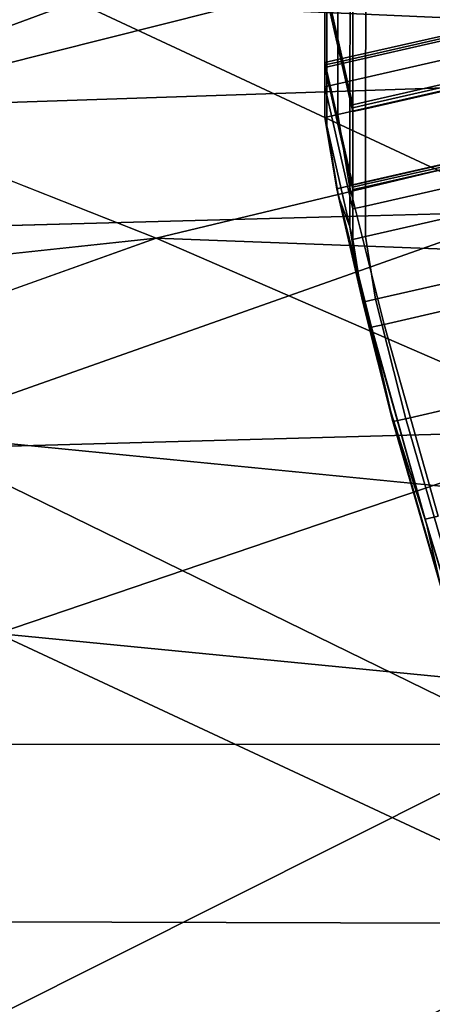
# Model space of a CAD drawing. Extents: x 0 to 1.75, y -0.8 to 0.
# Tile 23 of 77: x 0.3982 to 0.4304, y -0.2081 to -0.1313. Entities that reach past the tile are written whole.
import ezdxf

# ---------------------------------------------------------------- set-up
doc = ezdxf.new("R2010")
doc.units = 0
for name, color, linetype in [('L0_GESTELL_0', 7, 'CONTINUOUS'), ('L1_BECKEN_AUSSEN_0', 7, 'CONTINUOUS'), ('L2_BECKEN_INNEN_0', 7, 'CONTINUOUS')]:
    doc.layers.add(name, color=color, linetype=linetype)

msp = doc.modelspace()

# ---------------------------------------------------------------- linework, layer by layer
at = {"layer": 'L0_GESTELL_0', "color": 8}
for points, invisible_edges in [([(0.438961, -0.108439, 0.318889), (0.425167, -0.137666, 0.13647), (0.43894, -0.134526, 0.136465), (0.438961, -0.108439, 0.318889)], 9), ([(0.425167, -0.137666, 0.13647), (0.438961, -0.108439, 0.318889), (0.425188, -0.111581, 0.318889), (0.425167, -0.137666, 0.13647)], 9), ([(0.423965, -0.110806, 0.318747), (0.422142, -0.128992, 0.134691), (0.423946, -0.136902, 0.136272), (0.423965, -0.110806, 0.318747)], 9), ([(0.423946, -0.136902, 0.136272), (0.424194, -0.111808, 0.318889), (0.423965, -0.110806, 0.318747), (0.423946, -0.136902, 0.136272)], 9), ([(0.424194, -0.111808, 0.318889), (0.423946, -0.136902, 0.136272), (0.424172, -0.137893, 0.136471), (0.424194, -0.111808, 0.318889)], 9), ([(0.425188, -0.111581, 0.318889), (0.424172, -0.137893, 0.136471), (0.425167, -0.137666, 0.13647), (0.425188, -0.111581, 0.318889)], 9), ([(0.424172, -0.137893, 0.136471), (0.425188, -0.111581, 0.318889), (0.424194, -0.111808, 0.318889), (0.424172, -0.137893, 0.136471)], 9), ([(0.422986, -0.134371, 0.090761), (0.421991, -0.128867, 0.130811), (0.422986, -0.128641, 0.130811), (0.422986, -0.134371, 0.090761)], 9), ([(0.421991, -0.134598, 0.090761), (0.422142, -0.129528, 0.130944), (0.421991, -0.128867, 0.130811), (0.421991, -0.134598, 0.090761)], 9), ([(0.421991, -0.128867, 0.130811), (0.422986, -0.134371, 0.090761), (0.421991, -0.134598, 0.090761), (0.421991, -0.128867, 0.130811)], 9), ([(0.422142, -0.129221, 0.133089), (0.423946, -0.136902, 0.136272), (0.422142, -0.128992, 0.134691), (0.422142, -0.129221, 0.133089)], 9), ([(0.422986, -0.128641, 0.130811), (0.436759, -0.13123, 0.090761), (0.422986, -0.134371, 0.090761), (0.422986, -0.128641, 0.130811)], 9), ([(0.422142, -0.129528, 0.130944), (0.421991, -0.134598, 0.090761), (0.422141, -0.135258, 0.090902), (0.422142, -0.129528, 0.130944)], 9), ([(0.422141, -0.135258, 0.090902), (0.423946, -0.137436, 0.132535), (0.422142, -0.129528, 0.130944), (0.422141, -0.135258, 0.090902)], 9), ([(0.423946, -0.136902, 0.136272), (0.422142, -0.129221, 0.133089), (0.423946, -0.13713, 0.134675), (0.423946, -0.136902, 0.136272)], 9), ([(0.422142, -0.129528, 0.130944), (0.423946, -0.13713, 0.134675), (0.422142, -0.129221, 0.133089), (0.422142, -0.129528, 0.130944)], 9), ([(0.423946, -0.13713, 0.134675), (0.422142, -0.129528, 0.130944), (0.423946, -0.137436, 0.132535), (0.423946, -0.13713, 0.134675)], 9), ([(0.436759, -0.131418, 0.089442), (0.422986, -0.134371, 0.090761), (0.436759, -0.13123, 0.090761), (0.436759, -0.131418, 0.089442)], 9), ([(0.436759, -0.13161, 0.088106), (0.422986, -0.13456, 0.089442), (0.436759, -0.131418, 0.089442), (0.436759, -0.13161, 0.088106)], 9), ([(0.422986, -0.134371, 0.090761), (0.436759, -0.131418, 0.089442), (0.422986, -0.13456, 0.089442), (0.422986, -0.134371, 0.090761)], 9), ([(0.422986, -0.13456, 0.089442), (0.436759, -0.13161, 0.088106), (0.422986, -0.134751, 0.088106), (0.422986, -0.13456, 0.089442)], 9), ([(0.436759, -0.133121, 0.077544), (0.422986, -0.134751, 0.088106), (0.436759, -0.13161, 0.088106), (0.436759, -0.133121, 0.077544)], 9), ([(0.436759, -0.135506, 0.060875), (0.422986, -0.136263, 0.077544), (0.436759, -0.133121, 0.077544), (0.436759, -0.135506, 0.060875)], 9), ([(0.422986, -0.134751, 0.088106), (0.436759, -0.133121, 0.077544), (0.422986, -0.136263, 0.077544), (0.422986, -0.134751, 0.088106)], 9), ([(0.422986, -0.13456, 0.089442), (0.421991, -0.134598, 0.090761), (0.422986, -0.134371, 0.090761), (0.422986, -0.13456, 0.089442)], 9), ([(0.421991, -0.134598, 0.090761), (0.422986, -0.13456, 0.089442), (0.421991, -0.134787, 0.089442), (0.421991, -0.134598, 0.090761)], 9), ([(0.422986, -0.134751, 0.088106), (0.421991, -0.134787, 0.089442), (0.422986, -0.13456, 0.089442), (0.422986, -0.134751, 0.088106)], 9), ([(0.421991, -0.134787, 0.089442), (0.422141, -0.135258, 0.090902), (0.421991, -0.134598, 0.090761), (0.421991, -0.134787, 0.089442)], 9), ([(0.422986, -0.136263, 0.077544), (0.421991, -0.134978, 0.088106), (0.422986, -0.134751, 0.088106), (0.422986, -0.136263, 0.077544)], 9), ([(0.421991, -0.134787, 0.089442), (0.422986, -0.134751, 0.088106), (0.421991, -0.134978, 0.088106), (0.421991, -0.134787, 0.089442)], 9), ([(0.422141, -0.135258, 0.090902), (0.421991, -0.134787, 0.089442), (0.422141, -0.135447, 0.089583), (0.422141, -0.135258, 0.090902)], 9), ([(0.421991, -0.134978, 0.088106), (0.422141, -0.135447, 0.089583), (0.421991, -0.134787, 0.089442), (0.421991, -0.134978, 0.088106)], 9), ([(0.421991, -0.13649, 0.077544), (0.422141, -0.135638, 0.088247), (0.421991, -0.134978, 0.088106), (0.421991, -0.13649, 0.077544)], 9), ([(0.421991, -0.134978, 0.088106), (0.422986, -0.136263, 0.077544), (0.421991, -0.13649, 0.077544), (0.421991, -0.134978, 0.088106)], 9), ([(0.422141, -0.135447, 0.089583), (0.421991, -0.134978, 0.088106), (0.422141, -0.135638, 0.088247), (0.422141, -0.135447, 0.089583)], 9), ([(0.43894, -0.13506, 0.132729), (0.425161, -0.143911, 0.092801), (0.438935, -0.14077, 0.092795), (0.43894, -0.13506, 0.132729)], 9), ([(0.425161, -0.143911, 0.092801), (0.43894, -0.13506, 0.132729), (0.425166, -0.138201, 0.132734), (0.425161, -0.143911, 0.092801)], 9), ([(0.43894, -0.134526, 0.136465), (0.425166, -0.137895, 0.134873), (0.43894, -0.134754, 0.134868), (0.43894, -0.134526, 0.136465)], 9), ([(0.425166, -0.137895, 0.134873), (0.43894, -0.134526, 0.136465), (0.425167, -0.137666, 0.13647), (0.425166, -0.137895, 0.134873)], 9), ([(0.43894, -0.134754, 0.134868), (0.425166, -0.138201, 0.132734), (0.43894, -0.13506, 0.132729), (0.43894, -0.134754, 0.134868)], 9), ([(0.425166, -0.138201, 0.132734), (0.43894, -0.134754, 0.134868), (0.425166, -0.137895, 0.134873), (0.425166, -0.138201, 0.132734)], 9), ([(0.422141, -0.135638, 0.088247), (0.421991, -0.13649, 0.077544), (0.422141, -0.137149, 0.077688), (0.422141, -0.135638, 0.088247)], 9), ([(0.422141, -0.135447, 0.089583), (0.423941, -0.143149, 0.09259), (0.422141, -0.135258, 0.090902), (0.422141, -0.135447, 0.089583)], 9), ([(0.423946, -0.137436, 0.132535), (0.422141, -0.135258, 0.090902), (0.423941, -0.143149, 0.09259), (0.423946, -0.137436, 0.132535)], 9), ([(0.423941, -0.143149, 0.09259), (0.422141, -0.135447, 0.089583), (0.423941, -0.143337, 0.091275), (0.423941, -0.143149, 0.09259)], 9), ([(0.422141, -0.135638, 0.088247), (0.423941, -0.143337, 0.091275), (0.422141, -0.135447, 0.089583), (0.422141, -0.135638, 0.088247)], 9), ([(0.422141, -0.137149, 0.077688), (0.423941, -0.143527, 0.089942), (0.422141, -0.135638, 0.088247), (0.422141, -0.137149, 0.077688)], 9), ([(0.423941, -0.143337, 0.091275), (0.422141, -0.135638, 0.088247), (0.423941, -0.143527, 0.089942), (0.423941, -0.143337, 0.091275)], 9), ([(0.437679, -0.141085, 0.042064), (0.422986, -0.138648, 0.060875), (0.436759, -0.135506, 0.060875), (0.437679, -0.141085, 0.042064)], 9), ([(0.422986, -0.136263, 0.077544), (0.436759, -0.135506, 0.060875), (0.422986, -0.138648, 0.060875), (0.422986, -0.136263, 0.077544)], 9), ([(0.422986, -0.138648, 0.060875), (0.421991, -0.13649, 0.077544), (0.422986, -0.136263, 0.077544), (0.422986, -0.138648, 0.060875)], 9), ([(0.421991, -0.138875, 0.060875), (0.422141, -0.137149, 0.077688), (0.421991, -0.13649, 0.077544), (0.421991, -0.138875, 0.060875)], 9), ([(0.421991, -0.13649, 0.077544), (0.422986, -0.138648, 0.060875), (0.421991, -0.138875, 0.060875), (0.421991, -0.13649, 0.077544)], 9), ([(0.422141, -0.137149, 0.077688), (0.421991, -0.138875, 0.060875), (0.422141, -0.139533, 0.061022), (0.422141, -0.137149, 0.077688)], 9), ([(0.423941, -0.143527, 0.089942), (0.422141, -0.137149, 0.077688), (0.42394, -0.145034, 0.079408), (0.423941, -0.143527, 0.089942)], 9), ([(0.422141, -0.139533, 0.061022), (0.42394, -0.145034, 0.079408), (0.422141, -0.137149, 0.077688), (0.422141, -0.139533, 0.061022)], 9), ([(0.423941, -0.143149, 0.09259), (0.424172, -0.138427, 0.132734), (0.423946, -0.137436, 0.132535), (0.423941, -0.143149, 0.09259)], 9), ([(0.423946, -0.13713, 0.134675), (0.424172, -0.137893, 0.136471), (0.423946, -0.136902, 0.136272), (0.423946, -0.13713, 0.134675)], 9), ([(0.424172, -0.137893, 0.136471), (0.423946, -0.13713, 0.134675), (0.424172, -0.138121, 0.134874), (0.424172, -0.137893, 0.136471)], 9), ([(0.423946, -0.137436, 0.132535), (0.424172, -0.138121, 0.134874), (0.423946, -0.13713, 0.134675), (0.423946, -0.137436, 0.132535)], 9), ([(0.424172, -0.138121, 0.134874), (0.423946, -0.137436, 0.132535), (0.424172, -0.138427, 0.132734), (0.424172, -0.138121, 0.134874)], 9), ([(0.425166, -0.138201, 0.132734), (0.424167, -0.144138, 0.092802), (0.425161, -0.143911, 0.092801), (0.425166, -0.138201, 0.132734)], 9), ([(0.424167, -0.144138, 0.092802), (0.425166, -0.138201, 0.132734), (0.424172, -0.138427, 0.132734), (0.424167, -0.144138, 0.092802)], 9), ([(0.425167, -0.137666, 0.13647), (0.424172, -0.138121, 0.134874), (0.425166, -0.137895, 0.134873), (0.425167, -0.137666, 0.13647)], 9), ([(0.424172, -0.138121, 0.134874), (0.425167, -0.137666, 0.13647), (0.424172, -0.137893, 0.136471), (0.424172, -0.138121, 0.134874)], 9), ([(0.425166, -0.137895, 0.134873), (0.424172, -0.138427, 0.132734), (0.425166, -0.138201, 0.132734), (0.425166, -0.137895, 0.134873)], 9), ([(0.424172, -0.138427, 0.132734), (0.425166, -0.137895, 0.134873), (0.424172, -0.138121, 0.134874), (0.424172, -0.138427, 0.132734)], 9), ([(0.423914, -0.144225, 0.042064), (0.421991, -0.138875, 0.060875), (0.422986, -0.138648, 0.060875), (0.423914, -0.144225, 0.042064)], 9), ([(0.42292, -0.144452, 0.042064), (0.422141, -0.139533, 0.061022), (0.421991, -0.138875, 0.060875), (0.42292, -0.144452, 0.042064)], 9), ([(0.421991, -0.138875, 0.060875), (0.423914, -0.144225, 0.042064), (0.42292, -0.144452, 0.042064), (0.421991, -0.138875, 0.060875)], 9), ([(0.422986, -0.138648, 0.060875), (0.437679, -0.141085, 0.042064), (0.423914, -0.144225, 0.042064), (0.422986, -0.138648, 0.060875)], 9), ([(0.424172, -0.138427, 0.132734), (0.423941, -0.143149, 0.09259), (0.424167, -0.144138, 0.092802), (0.424172, -0.138427, 0.132734)], 9), ([(0.422141, -0.139533, 0.061022), (0.42292, -0.144452, 0.042064), (0.42306, -0.145063, 0.042354), (0.422141, -0.139533, 0.061022)], 9), ([(0.422141, -0.139533, 0.061022), (0.42306, -0.145063, 0.042354), (0.423938, -0.147411, 0.062783), (0.422141, -0.139533, 0.061022)], 8), ([(0.42394, -0.145034, 0.079408), (0.422141, -0.139533, 0.061022), (0.423938, -0.147411, 0.062783), (0.42394, -0.145034, 0.079408)], 9), ([(0.44035, -0.151892, 0.025094), (0.423914, -0.144225, 0.042064), (0.437679, -0.141085, 0.042064), (0.44035, -0.151892, 0.025094)], 9), ([(0.438935, -0.141149, 0.090148), (0.42516, -0.145795, 0.079624), (0.438933, -0.142655, 0.079617), (0.438935, -0.141149, 0.090148)], 9), ([(0.42516, -0.145795, 0.079624), (0.438935, -0.141149, 0.090148), (0.425161, -0.144289, 0.090154), (0.42516, -0.145795, 0.079624)], 9), ([(0.438935, -0.14077, 0.092795), (0.425161, -0.144099, 0.091486), (0.438935, -0.140958, 0.09148), (0.438935, -0.14077, 0.092795)], 9), ([(0.425161, -0.144099, 0.091486), (0.438935, -0.14077, 0.092795), (0.425161, -0.143911, 0.092801), (0.425161, -0.144099, 0.091486)], 9), ([(0.438935, -0.140958, 0.09148), (0.425161, -0.144289, 0.090154), (0.438935, -0.141149, 0.090148), (0.438935, -0.140958, 0.09148)], 9), ([(0.425161, -0.144289, 0.090154), (0.438935, -0.140958, 0.09148), (0.425161, -0.144099, 0.091486), (0.425161, -0.144289, 0.090154)], 9), ([(0.438933, -0.142655, 0.079617), (0.425158, -0.148172, 0.063004), (0.438931, -0.145032, 0.062997), (0.438933, -0.142655, 0.079617)], 9), ([(0.425158, -0.148172, 0.063004), (0.438933, -0.142655, 0.079617), (0.42516, -0.145795, 0.079624), (0.425158, -0.148172, 0.063004)], 9), ([(0.42394, -0.145034, 0.079408), (0.424167, -0.144516, 0.090155), (0.423941, -0.143527, 0.089942), (0.42394, -0.145034, 0.079408)], 9), ([(0.423941, -0.143337, 0.091275), (0.424167, -0.144138, 0.092802), (0.423941, -0.143149, 0.09259), (0.423941, -0.143337, 0.091275)], 9), ([(0.424167, -0.144138, 0.092802), (0.423941, -0.143337, 0.091275), (0.424167, -0.144326, 0.091487), (0.424167, -0.144138, 0.092802)], 9), ([(0.423941, -0.143527, 0.089942), (0.424167, -0.144326, 0.091487), (0.423941, -0.143337, 0.091275), (0.423941, -0.143527, 0.089942)], 9), ([(0.424167, -0.144326, 0.091487), (0.423941, -0.143527, 0.089942), (0.424167, -0.144516, 0.090155), (0.424167, -0.144326, 0.091487)], 9), ([(0.426609, -0.155027, 0.025094), (0.42292, -0.144452, 0.042064), (0.423914, -0.144225, 0.042064), (0.426609, -0.155027, 0.025094)], 9), ([(0.425617, -0.155253, 0.025094), (0.42306, -0.145063, 0.042354), (0.42292, -0.144452, 0.042064), (0.425617, -0.155253, 0.025094)], 9), ([(0.42292, -0.144452, 0.042064), (0.426609, -0.155027, 0.025094), (0.425617, -0.155253, 0.025094), (0.42292, -0.144452, 0.042064)], 9), ([(0.423914, -0.144225, 0.042064), (0.44035, -0.151892, 0.025094), (0.426609, -0.155027, 0.025094), (0.423914, -0.144225, 0.042064)], 9), ([(0.425161, -0.144289, 0.090154), (0.424165, -0.146022, 0.079624), (0.42516, -0.145795, 0.079624), (0.425161, -0.144289, 0.090154)], 9), ([(0.424165, -0.146022, 0.079624), (0.425161, -0.144289, 0.090154), (0.424167, -0.144516, 0.090155), (0.424165, -0.146022, 0.079624)], 9), ([(0.425161, -0.143911, 0.092801), (0.424167, -0.144326, 0.091487), (0.425161, -0.144099, 0.091486), (0.425161, -0.143911, 0.092801)], 9), ([(0.424167, -0.144326, 0.091487), (0.425161, -0.143911, 0.092801), (0.424167, -0.144138, 0.092802), (0.424167, -0.144326, 0.091487)], 9), ([(0.425161, -0.144099, 0.091486), (0.424167, -0.144516, 0.090155), (0.425161, -0.144289, 0.090154), (0.425161, -0.144099, 0.091486)], 9), ([(0.424167, -0.144516, 0.090155), (0.425161, -0.144099, 0.091486), (0.424167, -0.144326, 0.091487), (0.424167, -0.144516, 0.090155)], 9), ([(0.42306, -0.145063, 0.042354), (0.425617, -0.155253, 0.025094), (0.425733, -0.155762, 0.025546), (0.42306, -0.145063, 0.042354)], 9), ([(0.42306, -0.145063, 0.042354), (0.425733, -0.155762, 0.025546), (0.424728, -0.152377, 0.045825), (0.42306, -0.145063, 0.042354)], 8), ([(0.42306, -0.145063, 0.042354), (0.424728, -0.152377, 0.045825), (0.423938, -0.147411, 0.062783), (0.42306, -0.145063, 0.042354)], 8), ([(0.423938, -0.147411, 0.062783), (0.424165, -0.146022, 0.079624), (0.42394, -0.145034, 0.079408), (0.423938, -0.147411, 0.062783)], 9), ([(0.424167, -0.144516, 0.090155), (0.42394, -0.145034, 0.079408), (0.424165, -0.146022, 0.079624), (0.424167, -0.144516, 0.090155)], 9), ([(0.425931, -0.153067, 0.04626), (0.438931, -0.145032, 0.062997), (0.425158, -0.148172, 0.063004), (0.425931, -0.153067, 0.04626)], 9), ([(0.438931, -0.145032, 0.062997), (0.425931, -0.153067, 0.04626), (0.439696, -0.149928, 0.046258), (0.438931, -0.145032, 0.062997)], 9), ([(0.42516, -0.145795, 0.079624), (0.424163, -0.148399, 0.063004), (0.425158, -0.148172, 0.063004), (0.42516, -0.145795, 0.079624)], 9), ([(0.424163, -0.148399, 0.063004), (0.42516, -0.145795, 0.079624), (0.424165, -0.146022, 0.079624), (0.424163, -0.148399, 0.063004)], 9), ([(0.424165, -0.146022, 0.079624), (0.423938, -0.147411, 0.062783), (0.424163, -0.148399, 0.063004), (0.424165, -0.146022, 0.079624)], 9), ([(0.424728, -0.152377, 0.045825), (0.424163, -0.148399, 0.063004), (0.423938, -0.147411, 0.062783), (0.424728, -0.152377, 0.045825)], 9), ([(0.424937, -0.153294, 0.046261), (0.425158, -0.148172, 0.063004), (0.424163, -0.148399, 0.063004), (0.424937, -0.153294, 0.046261)], 9), ([(0.425158, -0.148172, 0.063004), (0.424937, -0.153294, 0.046261), (0.425931, -0.153067, 0.04626), (0.425158, -0.148172, 0.063004)], 9), ([(0.424163, -0.148399, 0.063004), (0.424728, -0.152377, 0.045825), (0.424937, -0.153294, 0.046261), (0.424163, -0.148399, 0.063004)], 9), ([(0.425931, -0.153067, 0.04626), (0.442029, -0.15925, 0.03163), (0.439696, -0.149928, 0.046258), (0.425931, -0.153067, 0.04626)], 9), ([(0.44035, -0.151892, 0.025094), (0.430807, -0.169996, 0.011627), (0.426609, -0.155027, 0.025094), (0.44035, -0.151892, 0.025094)], 9), ([(0.424728, -0.152377, 0.045825), (0.425733, -0.155762, 0.025546), (0.427123, -0.161855, 0.030944), (0.424728, -0.152377, 0.045825)], 8), ([(0.427123, -0.161855, 0.030944), (0.424937, -0.153294, 0.046261), (0.424728, -0.152377, 0.045825), (0.427123, -0.161855, 0.030944)], 9), ([(0.424937, -0.153294, 0.046261), (0.428289, -0.162392, 0.031621), (0.425931, -0.153067, 0.04626), (0.424937, -0.153294, 0.046261)], 9), ([(0.428289, -0.162392, 0.031621), (0.424937, -0.153294, 0.046261), (0.427297, -0.162619, 0.031621), (0.428289, -0.162392, 0.031621)], 9), ([(0.424937, -0.153294, 0.046261), (0.427123, -0.161855, 0.030944), (0.427297, -0.162619, 0.031621), (0.424937, -0.153294, 0.046261)], 9), ([(0.442029, -0.15925, 0.03163), (0.425931, -0.153067, 0.04626), (0.428289, -0.162392, 0.031621), (0.442029, -0.15925, 0.03163)], 9), ([(0.426609, -0.155027, 0.025094), (0.429818, -0.170222, 0.011627), (0.425617, -0.155253, 0.025094), (0.426609, -0.155027, 0.025094)], 9), ([(0.429818, -0.170222, 0.011627), (0.426609, -0.155027, 0.025094), (0.430807, -0.169996, 0.011627), (0.429818, -0.170222, 0.011627)], 9), ([(0.429818, -0.170222, 0.011627), (0.425733, -0.155762, 0.025546), (0.425617, -0.155253, 0.025094), (0.429818, -0.170222, 0.011627)], 9), ([(0.425733, -0.155762, 0.025546), (0.429818, -0.170222, 0.011627), (0.429903, -0.170593, 0.012202), (0.425733, -0.155762, 0.025546)], 9), ([(0.425733, -0.155762, 0.025546), (0.429903, -0.170593, 0.012202), (0.427123, -0.161855, 0.030944), (0.425733, -0.155762, 0.025546)], 8), ([(0.432031, -0.175361, 0.019945), (0.442029, -0.15925, 0.03163), (0.428289, -0.162392, 0.031621), (0.432031, -0.175361, 0.019945)], 9), ([(0.427123, -0.161855, 0.030944), (0.429903, -0.170593, 0.012202), (0.430915, -0.175032, 0.019081), (0.427123, -0.161855, 0.030944)], 8), ([(0.430915, -0.175032, 0.019081), (0.427297, -0.162619, 0.031621), (0.427123, -0.161855, 0.030944), (0.430915, -0.175032, 0.019081)], 9), ([(0.431042, -0.175588, 0.019944), (0.428289, -0.162392, 0.031621), (0.427297, -0.162619, 0.031621), (0.431042, -0.175588, 0.019944)], 9), ([(0.427297, -0.162619, 0.031621), (0.430915, -0.175032, 0.019081), (0.431042, -0.175588, 0.019944), (0.427297, -0.162619, 0.031621)], 9), ([(0.428289, -0.162392, 0.031621), (0.431042, -0.175588, 0.019944), (0.432031, -0.175361, 0.019945), (0.428289, -0.162392, 0.031621)], 9), ([(0.430807, -0.169996, 0.011627), (0.435111, -0.187892, 0.002981), (0.429818, -0.170222, 0.011627), (0.430807, -0.169996, 0.011627)], 9), ([(0.435111, -0.187892, 0.002981), (0.429903, -0.170593, 0.012202), (0.429818, -0.170222, 0.011627), (0.435111, -0.187892, 0.002981)], 9), ([(0.429903, -0.170593, 0.012202), (0.435111, -0.187892, 0.002981), (0.435157, -0.188094, 0.003638), (0.429903, -0.170593, 0.012202)], 9), ([(0.429903, -0.170593, 0.012202), (0.435157, -0.188094, 0.003638), (0.430915, -0.175032, 0.019081), (0.429903, -0.170593, 0.012202)], 8)]:
    msp.add_3dface(points, dxfattribs=dict(at, invisible_edges=invisible_edges))
at = {"layer": 'L1_BECKEN_AUSSEN_0', "color": 8, "invisible_edges": 8}
for points in [[(0.457534, -0.11623, 0.299011), (0.490519, -0.133651, 0.259266), (0.402607, -0.129843, 0.299011), (0.457534, -0.11623, 0.299011)], [(0.376096, -0.119255, 0.334644), (0.402607, -0.129843, 0.299011), (0.325423, -0.138714, 0.334644), (0.376096, -0.119255, 0.334644)], [(0.325423, -0.138714, 0.334644), (0.402607, -0.129843, 0.299011), (0.351915, -0.14851, 0.299011), (0.325423, -0.138714, 0.334644)], [(0.402607, -0.129843, 0.299011), (0.437684, -0.146237, 0.259266), (0.351915, -0.14851, 0.299011), (0.402607, -0.129843, 0.299011)], [(0.402607, -0.129843, 0.299011), (0.490519, -0.133651, 0.259266), (0.437684, -0.146237, 0.259266), (0.402607, -0.129843, 0.299011)], [(0.351915, -0.14851, 0.299011), (0.437684, -0.146237, 0.259266), (0.388924, -0.163494, 0.259266), (0.351915, -0.14851, 0.299011)], [(0.483604, -0.172852, 0.220026), (0.388924, -0.163494, 0.259266), (0.437684, -0.146237, 0.259266), (0.483604, -0.172852, 0.220026)], [(0.438577, -0.187821, 0.220026), (0.34355, -0.187754, 0.259266), (0.388924, -0.163494, 0.259266), (0.438577, -0.187821, 0.220026)], [(0.483604, -0.172852, 0.220026), (0.438577, -0.187821, 0.220026), (0.388924, -0.163494, 0.259266), (0.483604, -0.172852, 0.220026)], [(0.438577, -0.187821, 0.220026), (0.396676, -0.208864, 0.220026), (0.34355, -0.187754, 0.259266), (0.438577, -0.187821, 0.220026)], [(0.484328, -0.209373, 0.190695), (0.396676, -0.208864, 0.220026), (0.438577, -0.187821, 0.220026), (0.484328, -0.209373, 0.190695)]]:
    msp.add_3dface(points, dxfattribs=at)
at = {"layer": 'L2_BECKEN_INNEN_0', "color": 8, "invisible_edges": 8}
for points in [[(0.363048, -0.129273, 0.376122), (0.383184, -0.138199, 0.341705), (0.435855, -0.124915, 0.341121), (0.363048, -0.129273, 0.376122)], [(0.383184, -0.138199, 0.341705), (0.461791, -0.135555, 0.306828), (0.435855, -0.124915, 0.341121), (0.383184, -0.138199, 0.341705)], [(0.383184, -0.138199, 0.341705), (0.408842, -0.148294, 0.307468), (0.461791, -0.135555, 0.306828), (0.383184, -0.138199, 0.341705)], [(0.408842, -0.148294, 0.307468), (0.494282, -0.151547, 0.26946), (0.461791, -0.135555, 0.306828), (0.408842, -0.148294, 0.307468)], [(0.335186, -0.156189, 0.342318), (0.408842, -0.148294, 0.307468), (0.383184, -0.138199, 0.341705), (0.335186, -0.156189, 0.342318)], [(0.335186, -0.156189, 0.342318), (0.360534, -0.165572, 0.308182), (0.408842, -0.148294, 0.307468), (0.335186, -0.156189, 0.342318)], [(0.360534, -0.165572, 0.308182), (0.44317, -0.163254, 0.270034), (0.408842, -0.148294, 0.307468), (0.360534, -0.165572, 0.308182)], [(0.408842, -0.148294, 0.307468), (0.44317, -0.163254, 0.270034), (0.494282, -0.151547, 0.26946), (0.408842, -0.148294, 0.307468)], [(0.360534, -0.165572, 0.308182), (0.396463, -0.179156, 0.270702), (0.44317, -0.163254, 0.270034), (0.360534, -0.165572, 0.308182)], [(0.48829, -0.188155, 0.232801), (0.44317, -0.163254, 0.270034), (0.396463, -0.179156, 0.270702), (0.48829, -0.188155, 0.232801)], [(0.444972, -0.201808, 0.23341), (0.396463, -0.179156, 0.270702), (0.353276, -0.20151, 0.271382), (0.444972, -0.201808, 0.23341)], [(0.48829, -0.188155, 0.232801), (0.396463, -0.179156, 0.270702), (0.444972, -0.201808, 0.23341), (0.48829, -0.188155, 0.232801)], [(0.404871, -0.221073, 0.234026), (0.353276, -0.20151, 0.271382), (0.316973, -0.228832, 0.271952), (0.404871, -0.221073, 0.234026)], [(0.444972, -0.201808, 0.23341), (0.353276, -0.20151, 0.271382), (0.404871, -0.221073, 0.234026), (0.444972, -0.201808, 0.23341)], [(0.489486, -0.221294, 0.205841), (0.444972, -0.201808, 0.23341), (0.404871, -0.221073, 0.234026), (0.489486, -0.221294, 0.205841)]]:
    msp.add_3dface(points, dxfattribs=at)

doc.saveas('drawing.dxf')
